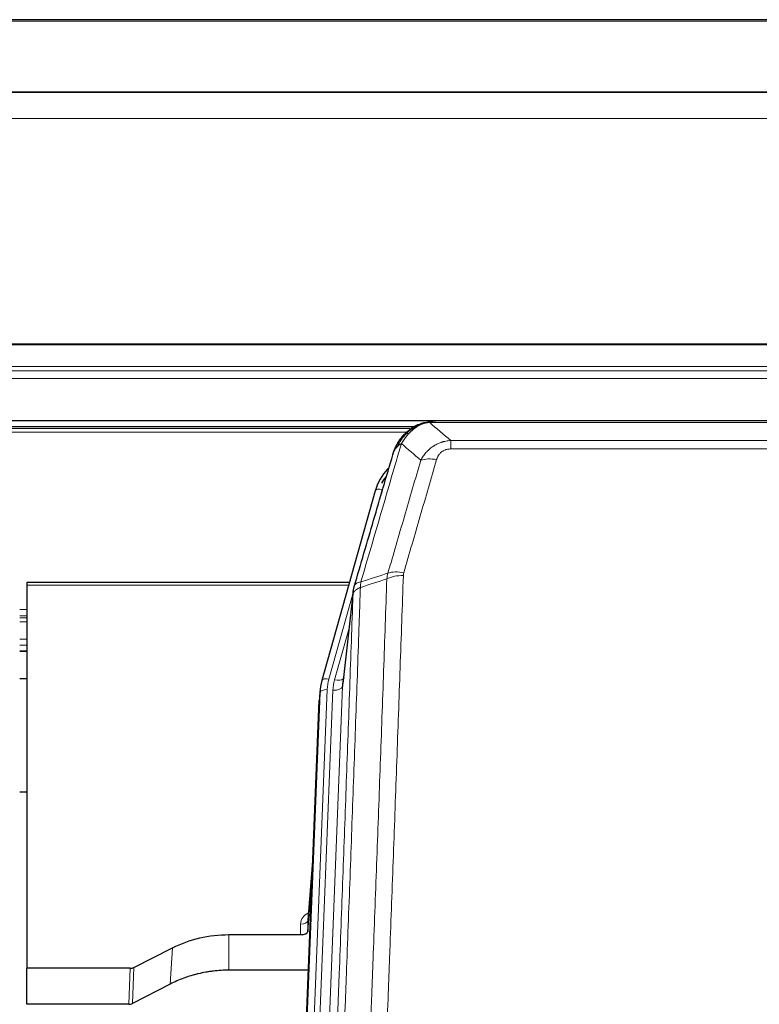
# Model space of a CAD drawing. Header units: inches. Extents: x 0 to 23760, y -13 to 16800.
# Tile 22 of 256: x 2922 to 3230, y 8066 to 8476. Entities that reach past the tile are written whole.
import ezdxf

# ---------------------------------------------------------------- set-up
doc = ezdxf.new("R2010")
doc.units = ezdxf.units.IN
doc.layers.add('1', color=7, linetype='Continuous', true_color=0xffffff)
doc.layers.add('254', color=7, linetype='Continuous', true_color=0xffffff)

msp = doc.modelspace()

# ---------------------------------------------------------------- linework, layer by layer
at = {"layer": '1', "color": 2, "linetype": 'Continuous', "lineweight": 25}
for p, q in [((3537.786, 8475.952), (2162.786, 8475.952)), ((3537.786, 8445.824), (2162.786, 8445.824)), ((3537.786, 8445.643), (2162.786, 8445.643)), ((2162.786, 8309.149), (3537.786, 8309.149)), ((3086.305, 8306.453), (2762.355, 8306.453)), ((3088.284, 8307.491), (3088.184, 8307.463)), ((3313.347, 8308.967), (3095.225, 8308.967)), ((3070.233, 8279.875), (3048.059, 8200.989)), ((2925.286, 8241.705), (2925.286, 8240.674)), ((3059.506, 8241.705), (2925.286, 8241.705)), ((2925.286, 8240.674), (2925.286, 8081.194)), ((3061.094, 8238.188), (3056.679, 8199.669)), ((2922.289, 8213.216), (2925.309, 8213.216)), ((3048.059, 8200.989), (3048.04, 8200.893)), ((3047.377, 8197.526), (3047.004, 8194.268)), ((3033.764, 7859.482), (3046.882, 8192.683)), ((2925.313, 8154.47), (2922.324, 8154.47)), ((3044.391, 8129.411), (3042.183, 8101.212)), ((3042.188, 8096.456), (3044.01, 8119.738)), ((3042.177, 8101.033), (3042.188, 8096.456)), ((3009.286, 8095.206), (3039.189, 8095.206)), ((2969.742, 8081.546), (2985.907, 8089.72)), ((2925.286, 8066.204), (2925.286, 8081.194)), ((2968.243, 8081.194), (2925.286, 8081.194)), ((3042.461, 8080.396), (3009.286, 8080.396)), ((2984.85, 8074.588), (2969.172, 8066.56)), ((2967.673, 8066.204), (2925.286, 8066.204))]:
    msp.add_line(p, q, dxfattribs=at)
at = {"layer": '1', "color": 110, "linetype": 'Continuous', "lineweight": 13}
for p, q in [((3537.786, 8475.407), (2162.786, 8475.407)), ((3537.786, 8434.878), (2162.786, 8434.877)), ((3537.786, 8341.05), (2162.786, 8341.05)), ((3537.786, 8340.606), (2162.786, 8340.606)), ((3537.786, 8331.692), (2162.786, 8331.692)), ((3537.786, 8329.848), (2162.786, 8329.848)), ((3537.786, 8326.607), (2162.786, 8326.606)), ((3084.672, 8305.891), (2763.171, 8305.891)), ((3088.184, 8307.463), (3088.115, 8307.305)), ((3315.689, 8308.304), (3092.883, 8308.304)), ((3083.529, 8304.279), (2765.212, 8304.279)), ((3101.615, 8300.836), (3306.957, 8300.836)), ((3101.615, 8300.836), (3101.615, 8297.303)), ((3306.957, 8297.303), (3101.615, 8297.303)), ((3073.121, 8280.449), (3068.395, 8263.637)), ((3059.218, 8240.674), (2925.286, 8240.674)), ((3061.019, 8237.397), (3050.947, 8201.563)), ((3060.965, 8236.676), (3056.589, 8198.496)), ((2925.309, 8230.523), (2922.289, 8230.523)), ((2925.309, 8227.826), (2922.289, 8227.826)), ((2925.309, 8227.041), (2922.289, 8227.041)), ((2925.309, 8225.389), (2922.289, 8225.389)), ((3059.32, 8222.708), (3053.294, 8201.27)), ((2925.309, 8218.198), (2922.289, 8218.198)), ((2925.309, 8215.72), (2922.289, 8215.72)), ((2925.309, 8213.272), (2922.289, 8213.272)), ((3034.145, 7862.92), (3047.255, 8195.942)), ((3050.249, 8197.162), (3037.139, 7864.14)), ((3039.53, 7864.975), (3052.597, 8196.869)), ((3056.589, 8198.496), (3043.522, 7866.602)), ((3047.255, 8195.942), (3046.882, 8192.683)), ((3044.383, 8129.22), (3042.177, 8101.033)), ((3039.189, 8095.206), (3039.178, 8099.622)), ((3009.286, 8095.206), (3009.286, 8080.396)), ((2985.907, 8089.72), (2984.85, 8074.588)), ((2967.673, 8066.204), (2968.243, 8081.194)), ((2969.742, 8081.546), (2969.172, 8066.56))]:
    msp.add_line(p, q, dxfattribs=at)
for centre, major_axis, ratio, start_param, end_param in [((3095.768, 8287.081), (-9.598, 2.808), 0.562843, 4.8755761, 5.6185342), ((3073.121, 8279.064), (-2.888, 0.812), 0.4480327, 4.837666, 6.2831701), ((3081.919, 8239.026), (9.994, -0.345), 0.559112, 1.5901207, 2.34753), ((3082.106, 8240.199), (9.604, -2.788), 0.5442898, 1.7274916, 2.473129), ((3050.947, 8200.177), (-2.888, 0.812), 0.4480327, 4.837666, 6.2831701), ((3074.267, 8196.411), (24.033, -0.038), 0.8858289, 2.8989744, 3.1081259), ((3076.615, 8196.119), (24.033, -0.038), 0.8858289, 2.8989744, 3.1081259), ((3053.294, 8203.117), (-3.851, 1.082), 0.4480327, 1.6960734, 2.8915811), ((3050.249, 8195.776), (-2.998, 0.118), 0.4614673, 4.7305545, 6.248991), ((3052.597, 8198.716), (-3.997, 0.157), 0.4614673, 1.5889619, 3.1073983), ((3045.182, 8099.622), (6.003, -0.046), 0.8757409, 2.0547277, 3.1504318), ((3039.178, 8101.076), (3, 0.007), 0.4848086, 4.7112485, 6.2484184)]:
    msp.add_ellipse(centre, major_axis=major_axis, ratio=ratio, start_param=start_param, end_param=end_param, dxfattribs=at)
at = {"layer": '1', "color": 2, "linetype": 'Continuous', "lineweight": 25}
for centre, major_axis, ratio, start_param, end_param in [((3096.427, 8273.862), (27.014, -0.465), 0.8900028, 2.4737242, 2.912319), ((3096.7, 8271.898), (27.01, -0.107), 0.887218, 2.529403, 2.6592621), ((3074.267, 8195.026), (27.027, -0.37), 0.8864308, 2.9096812, 3.1188327), ((3076.615, 8197.966), (-20.035, -0.399), 0.8846078, 6.0216334, 6.2307848), ((3039.189, 8096.499), (-3, 0), 0.4313147, 1.5706417, 3.1078116), ((2968.24, 8083.823), (3, -0.011), 0.8761328, 4.7166989, 5.239903), ((2967.671, 8068.866), (3, -0.007), 0.8874311, 4.7150805, 5.2382846)]:
    msp.add_ellipse(centre, major_axis=major_axis, ratio=ratio, start_param=start_param, end_param=end_param, dxfattribs=at)
for points, knots in [([(3083.072, 8303.58), (3083.257, 8303.774), (3083.447, 8303.965), (3084.218, 8304.708), (3084.829, 8305.224), (3086.098, 8306.162), (3086.758, 8306.584), (3087.659, 8307.076), (3087.886, 8307.194), (3088.115, 8307.305)], [0, 0, 0, 0, 0.125, 0.125, 0.5, 0.5, 0.875, 0.875, 1, 1, 1, 1]), ([(3088.115, 8307.305), (3088.573, 8307.528), (3089.036, 8307.728), (3090.907, 8308.429), (3092.344, 8308.736), (3093.754, 8308.825)], [0, 0, 0, 0, 0.25, 0.25, 1, 1, 1, 1]), ([(3088.284, 8307.491), (3088.862, 8307.741), (3089.45, 8307.96), (3090.13, 8308.175), (3090.218, 8308.201), (3090.305, 8308.227)], [0, 0, 0, 0, 0.8717446, 0.8717446, 1, 1, 1, 1]), ([(3095.425, 8308.965), (3095.411, 8308.965), (3095.383, 8308.966), (3095.341, 8308.966), (3095.301, 8308.967), (3095.261, 8308.967), (3095.223, 8308.967), (3095.186, 8308.967), (3095.149, 8308.967), (3095.114, 8308.966), (3095.08, 8308.966), (3095.047, 8308.965), (3095.014, 8308.964), (3094.983, 8308.964), (3094.953, 8308.963), (3094.924, 8308.962), (3094.897, 8308.961), (3094.87, 8308.96), (3094.844, 8308.958), (3094.819, 8308.957), (3094.796, 8308.956), (3094.773, 8308.955), (3094.751, 8308.954), (3094.731, 8308.953), (3094.711, 8308.952), (3094.693, 8308.95), (3094.676, 8308.949), (3094.659, 8308.948), (3094.644, 8308.947), (3094.63, 8308.946), (3094.617, 8308.945), (3094.605, 8308.944), (3094.594, 8308.944), (3094.584, 8308.943), (3094.575, 8308.942), (3094.567, 8308.942), (3094.56, 8308.941), (3094.555, 8308.941), (3094.55, 8308.94), (3094.537, 8308.939), (3094.517, 8308.937), (3094.488, 8308.935), (3094.459, 8308.932), (3094.431, 8308.93), (3094.403, 8308.927), (3094.375, 8308.924), (3094.348, 8308.921), (3094.321, 8308.918), (3094.294, 8308.915), (3094.268, 8308.912), (3094.242, 8308.909), (3094.216, 8308.905), (3094.191, 8308.902), (3094.166, 8308.898), (3094.141, 8308.895), (3094.117, 8308.891), (3094.093, 8308.888), (3094.069, 8308.884), (3094.046, 8308.881), (3094.023, 8308.877), (3094, 8308.873), (3093.978, 8308.869), (3093.956, 8308.865), (3093.934, 8308.861), (3093.913, 8308.857), (3093.892, 8308.853), (3093.871, 8308.849), (3093.851, 8308.845), (3093.831, 8308.841), (3093.811, 8308.837), (3093.792, 8308.833), (3093.773, 8308.829), (3093.76, 8308.826), (3093.754, 8308.825)], [0, 0, 0, 0, 0.0247661, 0.0489206, 0.0724636, 0.0953949, 0.1177147, 0.1394229, 0.1605195, 0.1810045, 0.2008779, 0.2201398, 0.23879, 0.2568287, 0.2742558, 0.2910713, 0.3072753, 0.3228676, 0.3378484, 0.3522176, 0.3659752, 0.3791212, 0.3916556, 0.4035785, 0.4148897, 0.4255894, 0.4356775, 0.445154, 0.454019, 0.4622723, 0.4699141, 0.4769443, 0.4833629, 0.48917, 0.4943654, 0.4989493, 0.5029216, 0.5062824, 0.5090316, 0.5111692, 0.5284651, 0.5456049, 0.5625886, 0.5794163, 0.5960881, 0.612604, 0.6289642, 0.6451687, 0.6612176, 0.6771111, 0.6928491, 0.7084319, 0.7238594, 0.7391318, 0.7542492, 0.7692118, 0.7840195, 0.7986726, 0.8131712, 0.8275153, 0.8417051, 0.8557408, 0.8696224, 0.8833501, 0.8969241, 0.9103445, 0.9236114, 0.936725, 0.9496856, 0.9624932, 0.975148, 0.9876502, 1, 1, 1, 1]), ([(3077.564, 8294.896), (3077.57, 8294.918), (3077.582, 8294.962), (3077.6, 8295.028), (3077.618, 8295.094), (3077.637, 8295.159), (3077.655, 8295.224), (3077.674, 8295.289), (3077.693, 8295.353), (3077.712, 8295.418), (3077.731, 8295.482), (3077.751, 8295.545), (3077.77, 8295.608), (3077.79, 8295.671), (3077.81, 8295.734), (3077.83, 8295.797), (3077.85, 8295.859), (3077.871, 8295.921), (3077.891, 8295.982), (3077.912, 8296.044), (3077.933, 8296.105), (3077.954, 8296.165), (3077.975, 8296.226), (3077.996, 8296.286), (3078.017, 8296.346), (3078.039, 8296.405), (3078.06, 8296.465), (3078.082, 8296.524), (3078.104, 8296.583), (3078.126, 8296.641), (3078.148, 8296.699), (3078.17, 8296.757), (3078.193, 8296.815), (3078.215, 8296.872), (3078.238, 8296.929), (3078.26, 8296.986), (3078.283, 8297.042), (3078.306, 8297.098), (3078.329, 8297.154), (3078.352, 8297.21), (3078.375, 8297.265), (3078.398, 8297.32), (3078.421, 8297.375), (3078.445, 8297.429), (3078.468, 8297.484), (3078.492, 8297.537), (3078.515, 8297.591), (3078.539, 8297.644), (3078.563, 8297.697), (3078.587, 8297.75), (3078.611, 8297.803), (3078.635, 8297.855), (3078.659, 8297.907), (3078.683, 8297.958), (3078.707, 8298.01), (3078.731, 8298.061), (3078.756, 8298.112), (3078.78, 8298.162), (3078.804, 8298.213), (3078.829, 8298.262), (3078.853, 8298.312), (3078.878, 8298.362), (3078.903, 8298.411), (3078.927, 8298.46), (3078.952, 8298.508), (3078.977, 8298.557), (3079.001, 8298.605), (3079.026, 8298.652), (3079.051, 8298.7), (3079.076, 8298.747), (3079.101, 8298.794), (3079.126, 8298.841), (3079.151, 8298.887), (3079.176, 8298.933), (3079.201, 8298.979), (3079.225, 8299.025), (3079.251, 8299.07), (3079.276, 8299.115), (3079.301, 8299.16), (3079.326, 8299.204), (3079.351, 8299.249), (3079.376, 8299.293), (3079.401, 8299.336), (3079.426, 8299.38), (3079.451, 8299.423), (3079.476, 8299.466), (3079.501, 8299.509), (3079.526, 8299.551), (3079.551, 8299.593), (3079.576, 8299.635), (3079.601, 8299.677), (3079.626, 8299.718), (3079.651, 8299.759), (3079.676, 8299.8), (3079.701, 8299.841), (3079.726, 8299.881), (3079.751, 8299.921), (3079.776, 8299.961), (3079.801, 8300), (3079.826, 8300.04), (3079.851, 8300.079), (3079.876, 8300.118), (3079.901, 8300.156), (3079.926, 8300.194), (3079.95, 8300.232), (3079.975, 8300.27), (3080, 8300.308), (3080.024, 8300.345), (3080.049, 8300.382), (3080.073, 8300.419), (3080.098, 8300.455), (3080.123, 8300.492), (3080.147, 8300.528), (3080.171, 8300.563), (3080.196, 8300.599), (3080.22, 8300.634), (3080.244, 8300.669), (3080.268, 8300.704), (3080.293, 8300.739), (3080.317, 8300.773), (3080.341, 8300.807), (3080.365, 8300.841), (3080.389, 8300.875), (3080.412, 8300.908), (3080.436, 8300.941), (3080.46, 8300.974), (3080.484, 8301.007), (3080.507, 8301.039), (3080.531, 8301.071), (3080.554, 8301.103), (3080.578, 8301.135), (3080.601, 8301.166), (3080.624, 8301.197), (3080.647, 8301.228), (3080.671, 8301.259), (3080.694, 8301.29), (3080.717, 8301.32), (3080.739, 8301.35), (3080.762, 8301.38), (3080.785, 8301.41), (3080.808, 8301.439), (3080.83, 8301.468), (3080.853, 8301.497), (3080.875, 8301.526), (3080.897, 8301.554), (3080.919, 8301.582), (3080.942, 8301.61), (3080.964, 8301.638), (3080.985, 8301.666), (3081.007, 8301.693), (3081.029, 8301.72), (3081.051, 8301.747), (3081.072, 8301.774), (3081.094, 8301.8), (3081.115, 8301.827), (3081.136, 8301.853), (3081.158, 8301.879), (3081.179, 8301.904), (3081.2, 8301.93), (3081.22, 8301.955), (3081.241, 8301.98), (3081.262, 8302.005), (3081.282, 8302.029), (3081.303, 8302.053), (3081.323, 8302.077), (3081.343, 8302.101), (3081.363, 8302.125), (3081.383, 8302.149), (3081.403, 8302.172), (3081.423, 8302.195), (3081.443, 8302.218), (3081.462, 8302.24), (3081.482, 8302.263), (3081.501, 8302.285), (3081.52, 8302.307), (3081.539, 8302.329), (3081.558, 8302.351), (3081.577, 8302.372), (3081.59, 8302.386), (3081.596, 8302.393)], [0, 0, 0, 0, 0.0080212, 0.0160154, 0.0239827, 0.0319231, 0.0398365, 0.0477229, 0.0555824, 0.0634149, 0.0712205, 0.0789992, 0.0867509, 0.0944756, 0.1021734, 0.1098443, 0.1174881, 0.1251051, 0.1326951, 0.1402581, 0.1477942, 0.1553034, 0.1627856, 0.1702408, 0.1776691, 0.1850704, 0.1924448, 0.1997923, 0.2071128, 0.2144063, 0.2216729, 0.2289126, 0.2361253, 0.243311, 0.2504698, 0.2576016, 0.2647065, 0.2717845, 0.2788355, 0.2858595, 0.2928566, 0.2998268, 0.30677, 0.3136862, 0.3205755, 0.3274379, 0.3342733, 0.3410817, 0.3478632, 0.3546178, 0.3613454, 0.3680461, 0.3747198, 0.3813665, 0.3879863, 0.3945792, 0.4011451, 0.4076841, 0.4141961, 0.4206811, 0.4271393, 0.4335704, 0.4399746, 0.4463519, 0.4527022, 0.4590256, 0.465322, 0.4715915, 0.477834, 0.4840496, 0.4902382, 0.4963999, 0.5025346, 0.5086424, 0.5147232, 0.5207771, 0.526804, 0.532804, 0.5387771, 0.5447232, 0.5506423, 0.5565345, 0.5623997, 0.568238, 0.5740494, 0.5798338, 0.5855912, 0.5913217, 0.5970253, 0.6027019, 0.6083515, 0.6139742, 0.61957, 0.6251388, 0.6306807, 0.6361956, 0.6416836, 0.6471446, 0.6525787, 0.6579858, 0.663366, 0.6687192, 0.6740455, 0.6793448, 0.6846172, 0.6898627, 0.6950812, 0.7002727, 0.7054373, 0.710575, 0.7156857, 0.7207694, 0.7258262, 0.7308561, 0.735859, 0.740835, 0.745784, 0.7507061, 0.7556012, 0.7604694, 0.7653107, 0.7701249, 0.7749123, 0.7796727, 0.7844061, 0.7891127, 0.7937922, 0.7984448, 0.8030705, 0.8076692, 0.812241, 0.8167858, 0.8213037, 0.8257947, 0.8302587, 0.8346957, 0.8391058, 0.843489, 0.8478452, 0.8521745, 0.8564768, 0.8607522, 0.8650006, 0.8692221, 0.8734166, 0.8775842, 0.8817249, 0.8858386, 0.8899254, 0.8939852, 0.8980181, 0.902024, 0.906003, 0.909955, 0.9138802, 0.9177783, 0.9216495, 0.9254938, 0.9293111, 0.9331015, 0.936865, 0.9406015, 0.944311, 0.9479937, 0.9516493, 0.9552781, 0.9588799, 0.9624547, 0.9660026, 0.9695236, 0.9730176, 0.9764847, 0.9799249, 0.9833381, 0.9867243, 0.9900837, 0.993416, 0.9967215, 1, 1, 1, 1]), ([(3078.203, 8296.671), (3078.816, 8298.41), (3079.711, 8300.099), (3081.241, 8302.135), (3081.651, 8302.626), (3082.086, 8303.095)], [0, 0, 0, 0, 0.75, 0.75, 1, 1, 1, 1]), ([(3081.706, 8302.625), (3081.763, 8302.727), (3081.832, 8302.83), (3081.968, 8302.986), (3082.024, 8303.041), (3082.086, 8303.095)], [0, 0, 0, 0, 0.6295096, 0.6295096, 1, 1, 1, 1]), ([(3082.086, 8303.095), (3082.303, 8303.329), (3082.527, 8303.559), (3083.401, 8304.409), (3084.091, 8304.989), (3084.818, 8305.516)], [0, 0, 0, 0, 0.2626999, 0.2626999, 1, 1, 1, 1]), ([(3061.522, 8240.127), (3064.207, 8249.338), (3066.887, 8258.508), (3070.898, 8272.2), (3072.233, 8276.754), (3074.901, 8285.841), (3076.233, 8290.374), (3077.564, 8294.896)], [0, 0, 0, 0, 0.5, 0.5, 0.75, 0.75, 1, 1, 1, 1]), ([(3077.564, 8294.896), (3077.648, 8295.357), (3077.79, 8295.808), (3078.053, 8296.387), (3078.125, 8296.53), (3078.203, 8296.671)], [0, 0, 0, 0, 0.75, 0.75, 1, 1, 1, 1]), ([(3060.965, 8236.676), (3060.966, 8236.687), (3060.967, 8236.727), (3060.971, 8236.813), (3060.977, 8236.952), (3060.989, 8237.145), (3061.008, 8237.391), (3061.036, 8237.69), (3061.078, 8238.042), (3061.122, 8238.342), (3061.161, 8238.573), (3061.186, 8238.716), (3061.212, 8238.855), (3061.239, 8238.99), (3061.266, 8239.122), (3061.294, 8239.249), (3061.322, 8239.372), (3061.351, 8239.491), (3061.379, 8239.607), (3061.408, 8239.718), (3061.436, 8239.826), (3061.465, 8239.93), (3061.493, 8240.03), (3061.512, 8240.095), (3061.522, 8240.127)], [0, 0, 0, 0, 0.0092499, 0.0337179, 0.073404, 0.128308, 0.1984299, 0.2837694, 0.3843264, 0.5001005, 0.5424888, 0.5838484, 0.6241794, 0.6634821, 0.7017567, 0.7390032, 0.7752221, 0.8104134, 0.8445775, 0.8777146, 0.909825, 0.9409091, 0.9709673, 1, 1, 1, 1]), ([(2985.907, 8089.72), (2989.44, 8091.506), (2993.242, 8092.885), (3001.125, 8094.735), (3005.205, 8095.206), (3009.286, 8095.206)], [0, 0, 0, 0, 0.5, 0.5, 1, 1, 1, 1]), ([(3009.286, 8080.396), (3008.216, 8080.396), (3006.081, 8080.333), (3003.955, 8080.147), (3002.63, 8079.992), (3002.365, 8079.959), (3001.836, 8079.889), (3001.044, 8079.779), (3000.257, 8079.652), (2998.686, 8079.374), (2997.646, 8079.159), (2996.484, 8078.882), (2996.355, 8078.851), (2996.097, 8078.788), (2995.712, 8078.691), (2994.816, 8078.457), (2994.056, 8078.239), (2992.545, 8077.784), (2990.558, 8077.119), (2988.624, 8076.342), (2986.717, 8075.508), (2985.777, 8075.063), (2984.85, 8074.588)], [0, 0, 0, 0, 0.125, 0.25, 0.25, 0.28125, 0.28125, 0.3125, 0.375, 0.375, 0.5, 0.5, 0.515625, 0.515625, 0.53125, 0.5625, 0.625, 0.625, 0.75, 0.875, 0.875, 1, 1, 1, 1])]:
    msp.add_open_spline(points, degree=3, knots=knots, dxfattribs=at)
at = {"layer": '1', "color": 110, "linetype": 'Continuous', "lineweight": 13}
for points, knots in [([(3084.296, 8303.792), (3084.445, 8303.95), (3084.597, 8304.106), (3085.211, 8304.714), (3085.691, 8305.143), (3086.685, 8305.929), (3087.199, 8306.287), (3087.907, 8306.712), (3088.085, 8306.814), (3088.265, 8306.911)], [0, 0, 0, 0, 0.125, 0.125, 0.5, 0.5, 0.875, 0.875, 1, 1, 1, 1]), ([(3088.115, 8307.305), (3088.113, 8307.275), (3088.115, 8307.243), (3088.128, 8307.157), (3088.144, 8307.102), (3088.193, 8306.998), (3088.225, 8306.95), (3088.265, 8306.911)], [0, 0, 0, 0, 0.25, 0.25, 0.625, 0.625, 1, 1, 1, 1]), ([(3088.265, 8306.911), (3088.626, 8307.106), (3088.993, 8307.282), (3090.487, 8307.909), (3091.663, 8308.202), (3092.883, 8308.304)], [0, 0, 0, 0, 0.25, 0.25, 1, 1, 1, 1]), ([(3093.754, 8308.825), (3093.746, 8308.823), (3093.73, 8308.819), (3093.706, 8308.814), (3093.683, 8308.808), (3093.66, 8308.802), (3093.638, 8308.796), (3093.615, 8308.79), (3093.593, 8308.784), (3093.572, 8308.778), (3093.55, 8308.772), (3093.529, 8308.766), (3093.509, 8308.759), (3093.488, 8308.753), (3093.468, 8308.746), (3093.449, 8308.74), (3093.429, 8308.733), (3093.41, 8308.726), (3093.392, 8308.719), (3093.373, 8308.712), (3093.355, 8308.705), (3093.338, 8308.698), (3093.32, 8308.691), (3093.303, 8308.684), (3093.287, 8308.676), (3093.27, 8308.669), (3093.254, 8308.662), (3093.239, 8308.654), (3093.223, 8308.647), (3093.208, 8308.639), (3093.194, 8308.631), (3093.179, 8308.623), (3093.165, 8308.616), (3093.152, 8308.608), (3093.138, 8308.6), (3093.125, 8308.592), (3093.113, 8308.583), (3093.1, 8308.575), (3093.088, 8308.567), (3093.076, 8308.559), (3093.065, 8308.55), (3093.054, 8308.542), (3093.043, 8308.533), (3093.033, 8308.525), (3093.023, 8308.516), (3093.013, 8308.508), (3093.004, 8308.499), (3092.995, 8308.49), (3092.986, 8308.481), (3092.978, 8308.472), (3092.97, 8308.464), (3092.962, 8308.455), (3092.954, 8308.445), (3092.947, 8308.436), (3092.941, 8308.427), (3092.934, 8308.418), (3092.928, 8308.409), (3092.922, 8308.4), (3092.917, 8308.39), (3092.912, 8308.381), (3092.907, 8308.371), (3092.903, 8308.362), (3092.899, 8308.353), (3092.895, 8308.343), (3092.891, 8308.333), (3092.888, 8308.324), (3092.886, 8308.314), (3092.884, 8308.308), (3092.883, 8308.304)], [0, 0, 0, 0, 0.0185022, 0.0368847, 0.0551481, 0.073293, 0.0913199, 0.1092294, 0.1270222, 0.1446988, 0.1622598, 0.1797059, 0.1970378, 0.2142561, 0.2313614, 0.2483544, 0.265236, 0.2820066, 0.2986672, 0.3152184, 0.331661, 0.3479958, 0.3642235, 0.380345, 0.3963611, 0.4122725, 0.4280803, 0.4437851, 0.459388, 0.4748898, 0.4902915, 0.5055939, 0.5207981, 0.535905, 0.5509156, 0.565831, 0.5806521, 0.5953801, 0.6100159, 0.6245607, 0.6390157, 0.6533819, 0.6676604, 0.6818526, 0.6959596, 0.7099825, 0.7239227, 0.7377815, 0.75156, 0.7652597, 0.7788818, 0.7924277, 0.8058989, 0.8192966, 0.8326224, 0.8458776, 0.8590638, 0.8721825, 0.8852351, 0.8982233, 0.9111485, 0.9240124, 0.9368166, 0.9495628, 0.9622525, 0.9748874, 0.9874694, 1, 1, 1, 1]), ([(3079.414, 8298.255), (3080.112, 8299.708), (3080.983, 8301.102), (3082.344, 8302.785), (3082.7, 8303.191), (3083.072, 8303.58)], [0, 0, 0, 0, 0.75, 0.75, 1, 1, 1, 1]), ([(3081.12, 8299.585), (3081.814, 8300.7), (3082.58, 8301.798), (3083.707, 8303.148), (3083.997, 8303.476), (3084.296, 8303.792)], [0, 0, 0, 0, 0.75, 0.75, 1, 1, 1, 1]), ([(3082.086, 8303.095), (3082.117, 8303.122), (3082.149, 8303.148), (3082.284, 8303.249), (3082.397, 8303.319), (3082.646, 8303.441), (3082.782, 8303.493), (3082.974, 8303.553), (3083.022, 8303.567), (3083.072, 8303.58)], [0, 0, 0, 0, 0.125, 0.125, 0.5, 0.5, 0.875, 0.875, 1, 1, 1, 1]), ([(3083.072, 8303.58), (3083.17, 8303.606), (3083.272, 8303.629), (3083.529, 8303.68), (3083.686, 8303.703), (3083.997, 8303.747), (3084.15, 8303.768), (3084.296, 8303.792)], [0, 0, 0, 0, 0.25, 0.25, 0.625, 0.625, 1, 1, 1, 1]), ([(3081.12, 8299.585), (3079.723, 8294.831), (3078.323, 8290.064), (3075.521, 8280.509), (3074.118, 8275.719), (3069.905, 8261.316), (3067.089, 8251.669), (3064.267, 8241.976)], [0, 0, 0, 0, 0.25, 0.25, 0.5, 0.5, 1, 1, 1, 1]), ([(3078.203, 8296.671), (3078.242, 8296.741), (3078.283, 8296.811), (3078.45, 8297.089), (3078.589, 8297.292), (3078.893, 8297.689), (3079.057, 8297.882), (3079.292, 8298.132), (3079.352, 8298.194), (3079.414, 8298.255)], [0, 0, 0, 0, 0.125, 0.125, 0.5, 0.5, 0.875, 0.875, 1, 1, 1, 1]), ([(3079.414, 8298.255), (3079.536, 8298.377), (3079.664, 8298.496), (3079.997, 8298.788), (3080.207, 8298.957), (3080.649, 8299.281), (3080.88, 8299.437), (3081.12, 8299.585)], [0, 0, 0, 0, 0.25, 0.25, 0.625, 0.625, 1, 1, 1, 1]), ([(3089.188, 8292.623), (3089.485, 8293.191), (3089.812, 8293.738), (3090.525, 8294.789), (3090.911, 8295.294), (3091.539, 8296.016), (3091.811, 8296.31), (3092.097, 8296.594), (3092.212, 8296.707), (3092.27, 8296.763), (3092.445, 8296.93), (3092.564, 8297.039), (3093.166, 8297.575), (3093.676, 8297.972), (3094.348, 8298.427), (3094.484, 8298.515), (3094.691, 8298.645), (3094.761, 8298.688), (3094.9, 8298.773), (3094.97, 8298.814), (3095.323, 8299.019), (3095.609, 8299.173), (3096.486, 8299.606), (3097.09, 8299.857), (3097.794, 8300.094), (3097.872, 8300.119), (3098.03, 8300.17), (3098.109, 8300.194), (3098.347, 8300.265), (3098.507, 8300.31), (3098.986, 8300.437), (3099.309, 8300.512), (3100.284, 8300.703), (3100.944, 8300.79), (3101.615, 8300.836)], [0, 0, 0, 0, 0.125, 0.125, 0.25, 0.25, 0.3125, 0.328125, 0.328125, 0.34375, 0.34375, 0.375, 0.375, 0.5, 0.5, 0.53125, 0.53125, 0.546875, 0.546875, 0.5625, 0.5625, 0.625, 0.625, 0.75, 0.75, 0.765625, 0.765625, 0.78125, 0.78125, 0.8125, 0.8125, 0.875, 0.875, 1, 1, 1, 1]), ([(3095.768, 8292.868), (3095.789, 8292.94), (3095.811, 8293.012), (3095.857, 8293.155), (3095.881, 8293.227), (3095.957, 8293.44), (3096.011, 8293.581), (3096.129, 8293.859), (3096.192, 8293.996), (3096.329, 8294.268), (3096.402, 8294.402), (3096.56, 8294.666), (3096.644, 8294.796), (3096.779, 8294.989), (3096.825, 8295.052), (3096.922, 8295.178), (3096.972, 8295.24), (3097.125, 8295.425), (3097.233, 8295.543), (3097.461, 8295.773), (3097.581, 8295.883), (3097.771, 8296.042), (3097.868, 8296.12), (3097.969, 8296.195), (3098.037, 8296.244), (3098.072, 8296.268), (3098.246, 8296.389), (3098.39, 8296.478), (3098.837, 8296.727), (3099.154, 8296.866), (3099.574, 8297.005), (3099.66, 8297.032), (3099.832, 8297.081), (3099.919, 8297.103), (3100.181, 8297.165), (3100.357, 8297.198), (3100.712, 8297.252), (3100.89, 8297.271), (3101.251, 8297.297), (3101.432, 8297.303), (3101.615, 8297.303)], [0, 0, 0, 0, 0.03125, 0.03125, 0.0625, 0.0625, 0.125, 0.125, 0.1875, 0.1875, 0.25, 0.25, 0.3125, 0.3125, 0.34375, 0.34375, 0.375, 0.375, 0.4375, 0.4375, 0.5, 0.5, 0.53125, 0.546875, 0.546875, 0.5625, 0.5625, 0.625, 0.625, 0.75, 0.75, 0.78125, 0.78125, 0.8125, 0.8125, 0.875, 0.875, 0.9375, 0.9375, 1, 1, 1, 1]), ([(3075.51, 8245.626), (3077.798, 8253.519), (3080.082, 8261.382), (3083.502, 8273.132), (3084.641, 8277.041), (3086.916, 8284.843), (3088.052, 8288.737), (3089.188, 8292.623)], [0, 0, 0, 0, 0.5, 0.5, 0.75, 0.75, 1, 1, 1, 1]), ([(3095.768, 8292.868), (3094.634, 8288.976), (3093.499, 8285.076), (3091.226, 8277.261), (3090.089, 8273.346), (3086.673, 8261.578), (3084.392, 8253.702), (3082.106, 8245.797)], [0, 0, 0, 0, 0.25, 0.25, 0.5, 0.5, 1, 1, 1, 1]), ([(3081.919, 8244.619), (3081.481, 8231.906), (3080.591, 8206.328), (3079.67, 8180.448), (3078.968, 8160.925), (3078.732, 8154.399), (3078.257, 8141.308), (3078.017, 8134.744), (3077.291, 8114.995), (3076.8, 8101.757), (3076.177, 8085.122), (3076.051, 8081.791), (3075.8, 8075.121), (3075.422, 8065.103), (3075.039, 8055.048), (3074.269, 8034.889), (3073.226, 8007.881), (3071.619, 7966.977), (3070.518, 7939.447), (3069.961, 7925.616)], [0, 0, 0, 0, 0.125, 0.25, 0.25, 0.3125, 0.3125, 0.375, 0.375, 0.5, 0.5, 0.53125, 0.53125, 0.5625, 0.625, 0.625, 0.75, 0.875, 1, 1, 1, 1]), ([(3081.919, 8244.619), (3081.926, 8244.818), (3081.945, 8245.016), (3082.007, 8245.408), (3082.051, 8245.603), (3082.106, 8245.797)], [0, 0, 0, 0, 0.5, 0.5, 1, 1, 1, 1]), ([(3064.267, 8241.976), (3063.858, 8241.941), (3063.485, 8241.871), (3062.827, 8241.668), (3062.541, 8241.534), (3062.07, 8241.212), (3061.884, 8241.024), (3061.621, 8240.604), (3061.543, 8240.373), (3061.522, 8240.127)], [0, 0, 0, 0, 0.25, 0.25, 0.5, 0.5, 0.75, 0.75, 1, 1, 1, 1]), ([(3063.077, 7924.656), (3063.635, 7938.469), (3064.738, 7965.964), (3066.347, 8006.816), (3067.391, 8033.79), (3068.163, 8053.923), (3068.546, 8063.965), (3068.925, 8073.97), (3069.176, 8080.632), (3069.301, 8083.959), (3069.926, 8100.573), (3070.418, 8113.793), (3071.144, 8133.517), (3071.384, 8140.073), (3071.861, 8153.147), (3072.097, 8159.666), (3072.8, 8179.164), (3073.722, 8205.011), (3074.613, 8230.556), (3075.051, 8243.253)], [0, 0, 0, 0, 0.125, 0.25, 0.375, 0.375, 0.4375, 0.46875, 0.46875, 0.5, 0.5, 0.625, 0.625, 0.6875, 0.6875, 0.75, 0.75, 0.875, 1, 1, 1, 1]), ([(3064.055, 8239.685), (3064.075, 8240.086), (3064.091, 8240.473), (3064.149, 8241.231), (3064.192, 8241.603), (3064.267, 8241.976)], [0, 0, 0, 0, 0.5, 0.5, 1, 1, 1, 1]), ([(3048.77, 7914.008), (3049.34, 7928.008), (3050.464, 7955.875), (3051.559, 7983.479), (3052.368, 8004.083), (3052.77, 8014.36), (3053.233, 8026.307), (3053.431, 8031.418), (3053.563, 8034.823), (3053.628, 8036.524), (3053.956, 8045.027), (3054.346, 8055.202), (3054.797, 8067.028), (3054.989, 8072.086), (3055.116, 8075.456), (3055.18, 8077.14), (3055.752, 8092.284), (3056.754, 8119.052), (3058.208, 8158.746), (3059.615, 8197.98), (3060.52, 8223.829), (3060.965, 8236.676)], [0, 0, 0, 0, 0.125, 0.25, 0.25, 0.3125, 0.34375, 0.359375, 0.359375, 0.375, 0.375, 0.4375, 0.46875, 0.484375, 0.484375, 0.5, 0.5, 0.625, 0.75, 0.875, 1, 1, 1, 1]), ([(3064.055, 8239.685), (3063.999, 8238.073), (3063.943, 8236.459), (3063.831, 8233.23), (3063.663, 8228.383), (3063.267, 8217.048), (3062.923, 8207.288), (3062.23, 8187.712), (3061.29, 8161.456), (3059.831, 8121.611), (3058.827, 8094.74), (3058.253, 8079.539), (3058.189, 8077.849), (3058.061, 8074.466), (3057.869, 8069.389), (3057.417, 8057.518), (3057.026, 8047.304), (3056.697, 8038.769), (3056.631, 8037.061), (3056.5, 8033.643), (3056.301, 8028.513), (3055.836, 8016.521), (3055.433, 8006.205), (3054.622, 7985.523), (3053.525, 7957.815), (3052.397, 7929.841), (3051.826, 7915.788)], [0, 0, 0, 0, 0.015625, 0.015625, 0.03125, 0.0625, 0.125, 0.125, 0.25, 0.375, 0.5, 0.5, 0.515625, 0.515625, 0.53125, 0.5625, 0.625, 0.625, 0.640625, 0.640625, 0.65625, 0.6875, 0.75, 0.75, 0.875, 1, 1, 1, 1]), ([(3064.055, 8239.685), (3064.042, 8239.68), (3064.017, 8239.671), (3063.979, 8239.656), (3063.941, 8239.641), (3063.902, 8239.627), (3063.864, 8239.611), (3063.826, 8239.596), (3063.787, 8239.58), (3063.748, 8239.564), (3063.71, 8239.548), (3063.671, 8239.531), (3063.632, 8239.515), (3063.593, 8239.498), (3063.554, 8239.48), (3063.515, 8239.462), (3063.476, 8239.445), (3063.437, 8239.426), (3063.398, 8239.408), (3063.358, 8239.389), (3063.319, 8239.37), (3063.28, 8239.35), (3063.241, 8239.331), (3063.202, 8239.311), (3063.162, 8239.29), (3063.123, 8239.27), (3063.084, 8239.249), (3063.045, 8239.228), (3063.006, 8239.206), (3062.967, 8239.184), (3062.928, 8239.162), (3062.889, 8239.14), (3062.85, 8239.117), (3062.812, 8239.094), (3062.773, 8239.07), (3062.734, 8239.046), (3062.696, 8239.022), (3062.658, 8238.998), (3062.62, 8238.973), (3062.582, 8238.948), (3062.544, 8238.922), (3062.506, 8238.897), (3062.469, 8238.87), (3062.432, 8238.844), (3062.394, 8238.817), (3062.358, 8238.79), (3062.321, 8238.763), (3062.284, 8238.735), (3062.248, 8238.706), (3062.212, 8238.678), (3062.176, 8238.649), (3062.141, 8238.62), (3062.106, 8238.59), (3062.071, 8238.56), (3062.036, 8238.53), (3062.002, 8238.499), (3061.968, 8238.469), (3061.935, 8238.437), (3061.901, 8238.405), (3061.866, 8238.371), (3061.829, 8238.334), (3061.791, 8238.295), (3061.753, 8238.256), (3061.717, 8238.216), (3061.681, 8238.176), (3061.646, 8238.136), (3061.611, 8238.095), (3061.578, 8238.055), (3061.545, 8238.014), (3061.514, 8237.973), (3061.483, 8237.932), (3061.453, 8237.89), (3061.424, 8237.849), (3061.395, 8237.807), (3061.368, 8237.765), (3061.341, 8237.723), (3061.315, 8237.681), (3061.291, 8237.639), (3061.267, 8237.596), (3061.243, 8237.554), (3061.221, 8237.511), (3061.2, 8237.468), (3061.179, 8237.425), (3061.159, 8237.381), (3061.141, 8237.338), (3061.123, 8237.295), (3061.106, 8237.251), (3061.09, 8237.207), (3061.074, 8237.164), (3061.06, 8237.12), (3061.046, 8237.076), (3061.034, 8237.032), (3061.022, 8236.988), (3061.011, 8236.943), (3061.001, 8236.899), (3060.992, 8236.855), (3060.984, 8236.81), (3060.977, 8236.766), (3060.971, 8236.721), (3060.967, 8236.691), (3060.965, 8236.676)], [0, 0, 0, 0, 0.0069372, 0.0139334, 0.0209887, 0.028103, 0.0352764, 0.0425088, 0.0498003, 0.0571509, 0.0645605, 0.0720292, 0.0795569, 0.0871437, 0.0947896, 0.1024945, 0.1102584, 0.1180815, 0.1259636, 0.1339048, 0.141905, 0.1499643, 0.1580827, 0.1662601, 0.1744966, 0.1827922, 0.1911468, 0.1995605, 0.2080333, 0.2165651, 0.225156, 0.233806, 0.2425151, 0.2512832, 0.2601104, 0.2689967, 0.277942, 0.2869465, 0.29601, 0.3051325, 0.3143142, 0.3235549, 0.3328547, 0.3422136, 0.3516315, 0.3611085, 0.3706446, 0.3802398, 0.3898941, 0.3996074, 0.4093798, 0.4192113, 0.4291019, 0.4390515, 0.4490602, 0.459128, 0.4692549, 0.4794409, 0.4896859, 0.4999901, 0.5124905, 0.524991, 0.5374914, 0.5499918, 0.5624922, 0.5749926, 0.587493, 0.5999934, 0.6124937, 0.6249941, 0.6374944, 0.6499948, 0.6624951, 0.6749954, 0.6874957, 0.699996, 0.7124963, 0.7249966, 0.7374968, 0.7499971, 0.7624973, 0.7749976, 0.7874978, 0.799998, 0.8124982, 0.8249984, 0.8374986, 0.8499988, 0.8624989, 0.8749991, 0.8874992, 0.8999993, 0.9124995, 0.9249996, 0.9374997, 0.9499998, 0.9624998, 0.9749999, 0.9875, 1, 1, 1, 1])]:
    msp.add_open_spline(points, degree=3, knots=knots, dxfattribs=at)
at = {"layer": '1', "color": 2, "linetype": 'Continuous', "lineweight": 25}
for points, degree in [([(3088.186, 8307.464), (3086.319, 8306.629), (3084.672, 8305.409)], 2), ([(3093.69, 8308.887), (3094.272, 8308.943), (3094.852, 8308.968), (3095.425, 8308.965)], 3)]:
    msp.add_open_spline(points, degree=degree, dxfattribs=at)
at = {"layer": '1', "color": 110, "linetype": 'Continuous', "lineweight": 13}
for points in [[(3092.883, 8308.304), (3095.776, 8305.812), (3098.687, 8303.323), (3101.615, 8300.836)], [(3089.188, 8292.623), (3086.484, 8294.942), (3083.795, 8297.262), (3081.12, 8299.585)], [(3064.267, 8241.976), (3068.014, 8243.19), (3071.762, 8244.407), (3075.51, 8245.626)], [(3075.051, 8243.253), (3075.092, 8243.66), (3075.209, 8244.463), (3075.398, 8245.242), (3075.51, 8245.626)], [(3075.051, 8243.253), (3071.385, 8242.062), (3067.72, 8240.872), (3064.055, 8239.685)]]:
    msp.add_open_spline(points, degree=3, dxfattribs=at)
at = {"layer": '254', "color": 2, "linetype": 'Continuous', "lineweight": 25}
msp.add_line((2925.294, 8201.656), (2922.296, 8201.656), dxfattribs=at)

doc.saveas('drawing.dxf')
